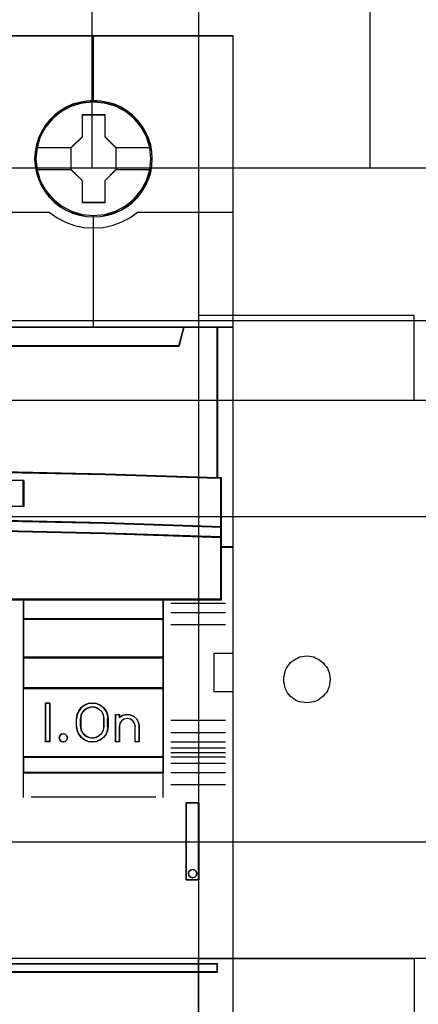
# Model space of a CAD drawing. Extents: x -635870 to -372006, y -44437 to 104716.
# Tile 123 of 246: x -612171 to -611914, y -33094 to -32459. Entities that reach past the tile are written whole.
import ezdxf

# ---------------------------------------------------------------- set-up
doc = ezdxf.new("R2010")
doc.units = 0
doc.header["$MEASUREMENT"] = 0
doc.layers.get('0').update_dxf_attribs({"color": 252})
for name, color, linetype in [('30', 7, 'Continuous'), ('45', 8, 'Continuous'), ('50', 7, 'Continuous')]:
    doc.layers.add(name, color=color, linetype=linetype)

# ---------------------------------------------------------------- blocks, each defined once
blk = doc.blocks.new('*U1048')
at = {"layer": '50', "color": 7}
for points in [[(509.985212, -277.514077), (834.016113, -277.514077)], [(509.985212, -277.514077), (834.016113, -277.514077)], [(797.935505, -277.556447), (797.935505, -257.54713)], [(815.84856, -277.556447), (815.84856, -257.54713)], [(509.985212, -287.349254), (834.016113, -287.349254), (834.016113, -333.651915), (509.985212, -333.651915), (509.985212, -287.349254)]]:
    blk.add_lwpolyline(points, dxfattribs=at)
blk = doc.blocks.new('*U1049')
at = {"layer": '30', "color": 7}
for points in [[(804.793737, -263.504343), (804.793737, -357.494179)], [(804.793737, -263.504343), (804.793737, -357.494179)], [(818.690471, -287.02883), (804.793737, -287.02883), (804.793737, -292.481342), (818.690471, -292.481342), (818.690471, -287.02883)], [(499.9802, -292.478694), (844.087401, -292.478694), (844.087401, -328.453624), (499.9802, -328.453624), (499.9802, -292.478694)], [(499.9802, -299.972919), (844.087401, -299.972919), (844.087401, -320.959398), (499.9802, -320.959398), (499.9802, -299.972919)], [(811.775969, -311.976921), (811.61914, -311.954372), (811.46231, -311.931823), (811.30548, -311.909275), (811.171055, -311.864177), (811.036629, -311.796531), (810.924608, -311.728885), (810.812587, -311.63869), (810.700565, -311.548496), (810.610948, -311.435752), (810.521331, -311.323009), (810.454119, -311.210265), (810.386906, -311.074973), (810.342097, -310.939681), (810.319693, -310.78184), (810.297289, -310.624), (810.297289, -310.466159), (810.297289, -310.308318), (810.319693, -310.173026), (810.342097, -310.015185), (810.386906, -309.879893), (810.454119, -309.744601), (810.521331, -309.631858), (810.610948, -309.519114), (810.700565, -309.406371), (810.812587, -309.316176), (810.924608, -309.225981), (811.036629, -309.158335), (811.171055, -309.090689), (811.30548, -309.023043), (811.46231, -309.000495), (811.61914, -308.977946), (811.775969, -308.955397), (811.932799, -308.977946), (812.067225, -309.000495), (812.224054, -309.023043), (812.35848, -309.090689), (812.492905, -309.158335), (812.604927, -309.225981), (812.716948, -309.316176), (812.828969, -309.406371), (812.918586, -309.519114), (813.008203, -309.631858), (813.09782, -309.744601), (813.142629, -309.879893), (813.209841, -310.015185), (813.232246, -310.173026), (813.25465, -310.308318), (813.277054, -310.466159), (813.25465, -310.624), (813.232246, -310.78184), (813.209841, -310.939681), (813.142629, -311.074973), (813.09782, -311.210265), (813.008203, -311.323009), (812.918586, -311.435752), (812.828969, -311.548496), (812.716948, -311.63869), (812.604927, -311.728885), (812.492905, -311.796531), (812.35848, -311.864177), (812.224054, -311.909275), (812.067225, -311.931823), (811.932799, -311.954372), (811.775969, -311.976921)], [(818.690471, -333.969691), (804.793737, -333.969691), (804.793737, -328.450976), (818.690471, -328.450976), (818.690471, -333.969691)]]:
    blk.add_lwpolyline(points, dxfattribs=at)
blk.add_lwpolyline([(499.9802, -292.478694), (844.087401, -292.478694), (844.087401, -328.453624), (499.9802, -328.453624), (499.9802, -292.478694)], close=True, dxfattribs=at)
blk = doc.blocks.new('*U1054')
at = {"layer": '45', "color": 7}
for points in [[(770.994085, -268.997671), (752.971274, -268.997671), (752.971274, -351.066058), (770.994085, -351.066058), (789.00575, -351.066058), (807.028561, -351.066058), (807.028561, -268.997671), (789.00575, -268.997671), (770.994085, -268.997671)], [(801.806019, -276.92619), (801.783637, -276.473), (801.710898, -276.025336), (801.554229, -275.594252), (801.375178, -275.179749), (801.140174, -274.787352), (800.860408, -274.439169), (800.530284, -274.118619), (800.160992, -273.842284), (799.7917, -273.599108), (799.36086, -273.416727), (798.930019, -273.289612), (798.471202, -273.206711), (798.017981, -273.179078), (797.559164, -273.206711), (797.117133, -273.289612), (796.669506, -273.416727), (796.255452, -273.599108), (795.863779, -273.842284), (795.505678, -274.118619), (795.169958, -274.439169), (794.906977, -274.787352), (794.660783, -275.179749), (794.459351, -275.594252), (794.341849, -276.025336), (794.252324, -276.473), (794.218752, -276.92619), (794.252324, -277.373854), (794.341849, -277.810465), (794.459351, -278.247075), (794.660783, -278.661579), (794.906977, -279.048449), (795.169958, -279.413212), (795.505678, -279.733762), (795.863779, -280.010097), (796.255452, -280.242219), (796.669506, -280.424601), (797.117133, -280.562769), (797.559164, -280.651196), (798.017981, -280.673303), (798.471202, -280.651196), (798.930019, -280.562769), (799.36086, -280.424601), (799.7917, -280.242219), (800.160992, -280.010097), (800.530284, -279.733762), (800.860408, -279.413212), (801.140174, -279.048449), (801.375178, -278.661579), (801.554229, -278.247075), (801.710898, -277.810465), (801.783637, -277.373854), (801.806019, -276.92619)], [(801.806019, -276.92619), (801.783637, -276.473), (801.710898, -276.025336), (801.554229, -275.594252), (801.375178, -275.179749), (801.140174, -274.787352), (800.860408, -274.439169), (800.530284, -274.118619), (800.160992, -273.842284), (799.7917, -273.599108), (799.36086, -273.416727), (798.930019, -273.289612), (798.471202, -273.206711), (798.017981, -273.179078), (797.559164, -273.206711), (797.117133, -273.289612), (796.669506, -273.416727), (796.255452, -273.599108), (795.863779, -273.842284), (795.505678, -274.118619), (795.169958, -274.439169), (794.906977, -274.787352), (794.660783, -275.179749), (794.459351, -275.594252), (794.341849, -276.025336), (794.252324, -276.473), (794.218752, -276.92619), (794.252324, -277.373854), (794.341849, -277.810465), (794.459351, -278.247075), (794.660783, -278.661579), (794.906977, -279.048449), (795.169958, -279.413212), (795.505678, -279.733762), (795.863779, -280.010097), (796.255452, -280.242219), (796.669506, -280.424601), (797.117133, -280.562769), (797.559164, -280.651196), (798.017981, -280.673303), (798.471202, -280.651196), (798.930019, -280.562769), (799.36086, -280.424601), (799.7917, -280.242219), (800.160992, -280.010097), (800.530284, -279.733762), (800.860408, -279.413212), (801.140174, -279.048449), (801.375178, -278.661579), (801.554229, -278.247075), (801.710898, -277.810465), (801.783637, -277.373854), (801.806019, -276.92619)], [(801.790112, -276.924866), (801.767825, -276.473758), (801.695391, -276.02815), (801.539378, -275.599047), (801.361079, -275.186447), (801.12706, -274.795853), (800.848467, -274.449269), (800.519726, -274.130192), (800.151983, -273.855126), (799.78424, -273.613067), (799.355206, -273.431524), (798.926172, -273.304993), (798.469279, -273.222473), (798.017957, -273.194967), (797.561064, -273.222473), (797.120886, -273.304993), (796.675137, -273.431524), (796.262818, -273.613067), (795.872788, -273.855126), (795.516188, -274.130192), (795.181876, -274.449269), (794.919998, -274.795853), (794.674836, -275.186447), (794.474249, -275.599047), (794.357239, -276.02815), (794.268089, -276.473758), (794.234658, -276.924866), (794.268089, -277.370474), (794.357239, -277.805079), (794.474249, -278.239684), (794.674836, -278.652283), (794.919998, -279.037376), (795.181876, -279.400464), (795.516188, -279.719541), (795.872788, -279.994607), (796.262818, -280.225663), (796.675137, -280.407206), (797.120886, -280.54474), (797.561064, -280.632761), (798.017957, -280.654766), (798.469279, -280.632761), (798.926172, -280.54474), (799.355206, -280.407206), (799.78424, -280.225663), (800.151983, -279.994607), (800.519726, -279.719541), (800.848467, -279.400464), (801.12706, -279.037376), (801.361079, -278.652283), (801.539378, -278.239684), (801.695391, -277.805079), (801.767825, -277.370474), (801.790112, -276.924866)], [(797.300422, -274.082092), (798.743576, -274.082092), (798.743576, -275.498726), (799.465153, -276.207043), (799.465153, -277.629211), (798.743576, -278.348596), (798.743576, -279.759696), (797.300422, -279.759696), (797.300422, -278.348596), (796.56757, -277.629211), (796.56757, -276.207043), (797.300422, -275.498726), (797.300422, -274.082092)], [(797.300422, -274.082092), (798.743576, -274.082092), (798.743576, -274.082092), (798.743576, -275.498726), (798.743576, -275.498726), (799.465153, -276.207043), (799.465153, -276.207043), (799.465153, -277.629211), (799.465153, -277.629211), (798.743576, -278.348596), (798.743576, -278.348596), (798.743576, -279.759696), (798.743576, -279.759696), (797.300422, -279.759696), (797.300422, -279.759696), (797.300422, -278.348596), (797.300422, -278.348596), (796.56757, -277.629211), (796.56757, -277.629211), (796.56757, -276.207043), (796.56757, -276.207043), (797.300422, -275.498726), (797.300422, -275.498726), (797.300422, -274.082092), (797.300422, -274.082092)], [(797.308282, -274.097981), (798.735592, -274.097981), (798.735592, -275.506686), (799.449247, -276.211039), (799.449247, -277.625247), (798.735592, -278.340605), (798.735592, -279.743807), (797.308282, -279.743807), (797.308282, -278.340605), (796.583477, -277.625247), (796.583477, -276.211039), (797.308282, -275.506686), (797.308282, -274.097981)], [(768.736489, -297.110274), (776.243583, -297.027471), (783.756251, -297.027471), (791.263345, -297.110274), (798.77044, -297.27036), (806.021167, -297.502208), (806.021167, -287.775604), (803.847621, -287.775604), (803.529948, -288.967969), (756.469886, -288.967969), (756.152214, -287.775604), (753.978667, -287.775604), (753.978667, -297.502208), (761.223822, -297.27036), (768.736489, -297.110274)], [(756.46757, -288.999043), (803.532264, -288.999043), (803.849968, -287.775604), (798.025405, -287.775604), (789.007088, -287.775604), (779.999917, -287.775604), (770.992747, -287.775604), (761.974429, -287.775604), (756.149866, -287.775604), (756.46757, -288.999043)], [(805.986703, -287.775604), (805.986703, -297.490572), (806.245729, -297.5016), (806.245729, -300.644353), (806.245729, -301.317013), (806.245729, -301.951077), (807.028561, -301.951077), (807.028561, -287.775604), (805.986703, -287.775604)], [(791.263875, -300.242764), (798.771232, -300.398271), (806.273015, -300.648194), (806.273015, -297.482504), (806.022213, -297.471397), (798.771232, -297.238135), (791.263875, -297.077074), (783.756518, -296.993766), (776.243588, -296.993766), (768.736231, -297.077074), (761.2233, -297.238135), (753.977893, -297.471397), (753.721517, -297.482504), (753.721517, -300.648194), (761.2233, -300.398271), (768.736231, -300.242764), (776.243588, -300.159456), (783.756518, -300.159456), (791.263875, -300.242764)], [(793.52418, -297.651497), (793.52418, -299.334719), (784.506238, -299.216893), (775.493872, -299.216893), (766.470352, -299.334719), (766.470352, -297.651497), (775.493872, -297.539282), (784.506238, -297.539282), (793.52418, -297.651497)], [(784.506238, -299.216893), (793.52418, -299.334719), (793.52418, -297.651497), (784.506238, -297.539282), (775.493872, -297.539282), (766.470352, -297.651497), (766.470352, -299.334719), (775.493872, -299.216893), (784.506238, -299.216893)], [(776.243588, -300.129159), (768.736231, -300.214089), (761.2233, -300.372624), (753.721517, -300.627413), (753.721517, -301.318173), (761.2233, -301.069046), (768.736231, -300.899187), (776.243588, -300.819919), (783.756518, -300.819919), (791.263875, -300.899187), (798.771232, -301.069046), (806.273015, -301.318173), (806.273015, -300.627413), (798.771232, -300.372624), (791.263875, -300.214089), (783.756518, -300.129159), (776.243588, -300.129159)], [(775.496753, -305.340691), (784.503352, -305.340691), (789.006652, -305.340691), (793.515525, -305.340691), (802.527697, -305.340691), (806.273015, -305.340691), (806.273015, -301.924822), (806.273015, -301.287119), (798.771232, -301.043129), (791.263875, -300.876771), (783.756518, -300.799138), (776.243588, -300.799138), (768.736231, -300.876771), (761.2233, -301.043129), (753.721517, -301.287119), (753.721517, -301.924822), (753.721517, -305.340691), (757.472409, -305.340691), (766.479008, -305.340691), (770.993454, -305.340691), (775.496753, -305.340691)], [(793.487066, -305.303618), (793.487066, -306.59326), (802.529752, -306.59326), (802.529752, -305.303618), (793.487066, -305.303618)], [(802.529752, -306.558834), (793.487066, -306.558834), (793.487066, -309.069267), (802.529752, -309.069267), (802.529752, -306.558834)], [(802.529752, -309.032193), (793.487066, -309.032193), (793.487066, -311.042129), (802.529752, -311.042129), (802.529752, -309.032193)], [(793.487066, -311.007703), (793.487066, -315.485701), (802.529752, -315.485701), (802.529752, -311.007703), (793.487066, -311.007703)], [(795.21024, -311.987513), (795.21024, -314.497946), (794.918626, -314.497946), (794.918626, -311.987513), (795.21024, -311.987513)], [(796.92546, -313.493773), (796.92546, -312.991686), (796.95378, -312.735064), (797.061394, -312.495179), (797.225648, -312.283186), (797.429549, -312.126982), (797.678761, -312.026564), (797.944965, -311.987513), (798.205505, -312.026564), (798.449053, -312.126982), (798.658618, -312.283186), (798.828535, -312.495179), (798.924822, -312.735064), (798.958805, -312.991686), (798.958805, -313.493773), (798.924822, -313.755974), (798.828535, -313.99586), (798.658618, -314.202273), (798.449053, -314.358478), (798.205505, -314.464474), (797.944965, -314.497946), (797.678761, -314.464474), (797.429549, -314.358478), (797.225648, -314.202273), (797.061394, -313.99586), (796.95378, -313.755974), (796.92546, -313.493773)], [(797.174658, -312.989502), (797.174658, -313.49331), (797.208895, -313.72842), (797.317311, -313.941139), (797.488495, -314.103477), (797.705328, -314.209836), (797.944986, -314.249021), (798.178937, -314.209836), (798.390064, -314.103477), (798.561248, -313.941139), (798.669665, -313.72842), (798.709608, -313.49331), (798.709608, -312.989502), (798.669665, -312.754391), (798.561248, -312.552868), (798.390064, -312.384932), (798.178937, -312.272975), (797.944986, -312.23379), (797.705328, -312.272975), (797.488495, -312.384932), (797.317311, -312.552868), (797.208895, -312.754391), (797.174658, -312.989502)], [(799.425388, -314.497946), (799.425388, -312.734288), (799.682097, -312.734288), (799.682097, -312.91964), (799.893168, -312.790455), (800.138468, -312.734288), (800.383767, -312.756755), (800.617657, -312.852239), (800.800206, -313.026358), (800.920003, -313.239795), (800.96564, -313.486932), (800.96564, -314.497946), (800.708931, -314.497946), (800.708931, -313.486932), (800.663294, -313.295962), (800.554906, -313.133077), (800.389472, -313.020742), (800.189809, -312.981424), (799.995852, -313.020742), (799.830417, -313.133077), (799.722029, -313.295962), (799.682097, -313.486932), (799.682097, -314.497946), (799.425388, -314.497946)], [(796.301692, -314.095783), (796.331628, -314.231809), (796.301692, -314.367834), (796.193923, -314.462461), (796.068193, -314.497946), (795.930488, -314.462461), (795.834693, -314.367834), (795.79877, -314.231809), (795.834693, -314.095783), (795.930488, -314.001156), (796.068193, -313.965671), (796.193923, -314.001156), (796.301692, -314.095783)], [(793.487066, -315.451275), (793.487066, -316.476104), (802.529752, -316.476104), (802.529752, -315.451275), (793.487066, -315.451275)], [(803.998426, -318.422484), (803.998426, -323.390387), (804.825549, -323.390387), (804.825549, -318.422484), (803.998426, -318.422484)], [(804.644504, -322.852961), (804.67444, -322.982283), (804.644504, -323.117484), (804.542722, -323.211536), (804.405018, -323.252684), (804.267313, -323.211536), (804.171518, -323.117484), (804.141582, -322.982283), (804.171518, -322.852961), (804.267313, -322.758909), (804.405018, -322.717761), (804.542722, -322.758909), (804.644504, -322.852961)], [(788.982955, -328.80053), (788.982955, -329.324861), (806.021167, -329.324861), (806.021167, -328.80053), (788.982955, -328.80053)]]:
    blk.add_lwpolyline(points, close=True, dxfattribs=at)
at = {"layer": '45', "color": 139}
for points in [[(770.994085, -268.997671), (752.971274, -268.997671), (752.971274, -351.066058), (770.994085, -351.066058), (789.00575, -351.066058), (807.028561, -351.066058), (807.028561, -268.997671), (789.00575, -268.997671), (770.994085, -268.997671)], [(770.999384, -269.016208), (752.98718, -269.016208), (752.98718, -351.05017), (770.999384, -351.05017), (789.00045, -351.05017), (807.012655, -351.05017), (807.012655, -269.016208), (789.00045, -269.016208), (770.999384, -269.016208)], [(801.721186, -276.924751), (801.648438, -276.206357), (801.441387, -275.521119), (801.100033, -274.885617), (800.629972, -274.32748), (800.075971, -273.874338), (799.432435, -273.542772), (798.732939, -273.33278), (798.01106, -273.266466), (797.28918, -273.33278), (796.589684, -273.542772), (795.951744, -273.874338), (795.392148, -274.32748), (794.927682, -274.885617), (794.580732, -275.521119), (794.373682, -276.206357), (794.300934, -276.924751), (794.373682, -277.63762), (794.580732, -278.328384), (794.927682, -278.952834), (795.392148, -279.510971), (795.951744, -279.964112), (796.589684, -280.301205), (797.28918, -280.516723), (798.01106, -280.588563), (798.732939, -280.516723), (799.432435, -280.301205), (800.075971, -279.964112), (800.629972, -279.510971), (801.100033, -278.952834), (801.441387, -278.328384), (801.648438, -277.63762), (801.721186, -276.924751)], [(801.721186, -276.919455), (801.642839, -276.201061), (801.43578, -275.515823), (801.094412, -274.885847), (800.635525, -274.327709), (800.07031, -273.874568), (799.426748, -273.543002), (798.732821, -273.327483), (798.010913, -273.26117), (797.283408, -273.327483), (796.595077, -273.543002), (795.951515, -273.874568), (795.3863, -274.327709), (794.927413, -274.885847), (794.586046, -275.515823), (794.37339, -276.201061), (794.306236, -276.919455), (794.37339, -277.632323), (794.586046, -278.323087), (794.927413, -278.953064), (795.3863, -279.511201), (795.951515, -279.964342), (796.595077, -280.301435), (797.283408, -280.511427), (798.010913, -280.583266), (798.732821, -280.511427), (799.426748, -280.301435), (800.07031, -279.964342), (800.635525, -279.511201), (801.094412, -278.953064), (801.43578, -278.323087), (801.642839, -277.632323), (801.721186, -276.919455)], [(796.331628, -314.231809), (796.301692, -314.095783), (796.193923, -314.001156), (796.068193, -313.965671), (795.930488, -314.001156), (795.834693, -314.095783), (795.79877, -314.231809), (795.834693, -314.367834), (795.930488, -314.462461), (796.068193, -314.497946), (796.193923, -314.462461), (796.301692, -314.367834), (796.331628, -314.231809)], [(804.67444, -322.982283), (804.644504, -322.852961), (804.542722, -322.758909), (804.405018, -322.717761), (804.267313, -322.758909), (804.171518, -322.852961), (804.141582, -322.982283), (804.171518, -323.117484), (804.267313, -323.211536), (804.405018, -323.252684), (804.542722, -323.211536), (804.644504, -323.117484), (804.67444, -322.982283)]]:
    blk.add_lwpolyline(points, close=True, dxfattribs=at)
for points in [[(797.993828, -268.997671), (797.993828, -273.2903)], [(782.811341, -280.366119), (795.194333, -280.366119)], [(795.15987, -280.366119), (795.669875, -280.719393), (796.213507, -281.00429), (796.790766, -281.215115), (797.396047, -281.346168), (798.012537, -281.380355), (798.629026, -281.346168), (799.228703, -281.215115), (799.805961, -281.00429), (800.355198, -280.719393), (800.859599, -280.366119)], [(800.822484, -280.366119), (807.028561, -280.366119)], [(797.993828, -280.559433), (797.993828, -287.81003)], [(752.971274, -287.775604), (807.028561, -287.775604)], [(803.849968, -287.775604), (803.49738, -288.999043)], [(805.986703, -297.502208), (805.986703, -287.775604)], [(756.467991, -288.964617), (803.531844, -288.964617)], [(806.273015, -297.512801), (798.771232, -297.253284), (791.263875, -297.082238), (783.756518, -296.993766), (776.243588, -296.993766), (768.736231, -297.082238), (761.2233, -297.253284), (753.721517, -297.512801)], [(806.235901, -305.340691), (806.235901, -297.478375)], [(793.52418, -297.682282), (784.506238, -297.539282), (775.493872, -297.539282), (766.470352, -297.682282)], [(793.487066, -299.334719), (793.487066, -297.647856)], [(793.52418, -299.334719), (784.506238, -299.183775), (775.493872, -299.183775), (766.470352, -299.334719)], [(806.273015, -300.648194), (798.771232, -300.382779), (791.263875, -300.217631), (783.756518, -300.129159), (776.243588, -300.129159), (768.736231, -300.217631), (761.2233, -300.382779), (753.721517, -300.648194)], [(806.273015, -301.318173), (798.771232, -301.058655), (791.263875, -300.881712), (783.756518, -300.799138), (776.243588, -300.799138), (768.736231, -300.881712), (761.2233, -301.058655), (753.721517, -301.318173)], [(807.028561, -301.916651), (806.235901, -301.916651)], [(806.273015, -305.303618), (753.721517, -305.303618)], [(793.487066, -305.303618), (793.487066, -316.476104)], [(793.487066, -305.303618), (802.529752, -305.303618)], [(802.495288, -305.303618), (802.495288, -316.476104)], [(802.996334, -305.557839), (806.527515, -305.557839)], [(802.996334, -306.145725), (806.527515, -306.145725)], [(793.487066, -306.558834), (802.529752, -306.558834)], [(802.996334, -306.937518), (806.527515, -306.937518)], [(805.790527, -311.285757), (805.790527, -308.78062)], [(805.790527, -308.78062), (807.028561, -308.78062)], [(793.487066, -309.032193), (802.529752, -309.032193)], [(793.487066, -311.007703), (802.529752, -311.007703)], [(805.790527, -311.248683), (807.028561, -311.248683)], [(795.21024, -311.987513), (794.918626, -311.987513)], [(794.918626, -311.987513), (794.918626, -314.497946)], [(795.175776, -311.987513), (795.175776, -314.497946)], [(798.958805, -313.012342), (798.924822, -312.750441), (798.828535, -312.505621), (798.658618, -312.289268), (798.449053, -312.12985), (798.205505, -312.027368), (797.944965, -311.987513), (797.678761, -312.027368), (797.429549, -312.12985), (797.225648, -312.289268), (797.061394, -312.505621), (796.95378, -312.750441), (796.92546, -313.012342)], [(798.709608, -313.012342), (798.669665, -312.770126), (798.561248, -312.562512), (798.390064, -312.3895), (798.178937, -312.274159), (797.944986, -312.23379), (797.705328, -312.274159), (797.488495, -312.3895), (797.317311, -312.562512), (797.208895, -312.770126), (797.174658, -313.012342)], [(799.425388, -312.734288), (799.7117, -312.734288)], [(799.425388, -312.734288), (799.425388, -314.497946)], [(799.674585, -312.734288), (799.674585, -312.951435)], [(800.96564, -313.507543), (800.919736, -313.253638), (800.799237, -313.034357), (800.615621, -312.855469), (800.380362, -312.75737), (800.133627, -312.734288), (799.886892, -312.791993), (799.674585, -312.924716)], [(796.92546, -313.507543), (796.92546, -312.977916)], [(797.174658, -313.507543), (797.174658, -312.977916)], [(798.672493, -313.507543), (798.672493, -312.977916)], [(798.924342, -313.507543), (798.924342, -312.977916)], [(800.713792, -313.507543), (800.667605, -313.307462), (800.557911, -313.136804), (800.390483, -313.019109), (800.188415, -312.977916), (799.992121, -313.019109), (799.824693, -313.136804), (799.714999, -313.307462), (799.674585, -313.507543)], [(802.996334, -313.097082), (806.527515, -313.097082)], [(796.92546, -313.470469), (796.95378, -313.738755), (797.061394, -313.984208), (797.225648, -314.195411), (797.429549, -314.355241), (797.678761, -314.463697), (797.944965, -314.497946), (798.205505, -314.463697), (798.449053, -314.355241), (798.658618, -314.195411), (798.828535, -313.984208), (798.924822, -313.738755), (798.958805, -313.470469)], [(797.174658, -313.470469), (797.208895, -313.712686), (797.317311, -313.931834), (797.488495, -314.099078), (797.705328, -314.208652), (797.944986, -314.249021), (798.178937, -314.208652), (798.390064, -314.099078), (798.561248, -313.931834), (798.669665, -313.712686), (798.709608, -313.470469)], [(799.674585, -313.470469), (799.674585, -314.497946)], [(800.679328, -313.470469), (800.679328, -314.497946)], [(800.928526, -313.470469), (800.928526, -314.497946)], [(802.996334, -313.883579), (806.527515, -313.883579)], [(795.21024, -314.460872), (794.918626, -314.460872)], [(799.425388, -314.460872), (799.7117, -314.460872)], [(800.679328, -314.460872), (800.96564, -314.460872)], [(802.996334, -314.484706), (806.527515, -314.484706)], [(802.996334, -314.879278), (806.527515, -314.879278)], [(802.996334, -315.175869), (806.527515, -315.175869)], [(793.487066, -315.451275), (802.529752, -315.451275)], [(802.996334, -315.461868), (806.527515, -315.461868)], [(802.996334, -315.869681), (806.527515, -315.869681)], [(793.487066, -316.441678), (802.529752, -316.441678)], [(793.487066, -316.441678), (793.487066, -318.078226)], [(802.495288, -316.441678), (802.495288, -318.078226)], [(802.996334, -316.457567), (806.527515, -316.457567)], [(802.996334, -317.244063), (806.527515, -317.244063)], [(793.990763, -318.041152), (802.028706, -318.041152)], [(803.998426, -323.390387), (803.998426, -318.422484)], [(803.998426, -318.422484), (804.825549, -318.422484)], [(804.788435, -323.390387), (804.788435, -318.422484)], [(803.998426, -323.355962), (804.825549, -323.355962)], [(765.873869, -328.80053), (806.021167, -328.80053)], [(805.986703, -329.324861), (805.986703, -328.80053)], [(765.873869, -329.290435), (806.021167, -329.290435)]]:
    blk.add_lwpolyline(points, dxfattribs=at)
at = {"layer": '45', "color": 7}
for points in [[(794.29033, -276.192657), (796.604685, -276.192657)], [(799.43069, -276.192657), (801.734441, -276.192657)], [(794.29033, -277.606761), (796.604685, -277.606761)], [(799.43069, -277.606761), (801.734441, -277.606761)]]:
    blk.add_lwpolyline(points, dxfattribs=at)
at = {"layer": '45', "color": 140}
for points in [[(768.736489, -297.110274), (776.243583, -297.027471), (783.756251, -297.027471), (791.263345, -297.110274), (798.77044, -297.27036), (806.021167, -297.502208), (806.021167, -287.775604), (803.847621, -287.775604), (803.529948, -288.967969), (756.469886, -288.967969), (756.152214, -287.775604), (753.978667, -287.775604), (753.978667, -297.502208), (761.223822, -297.27036), (768.736489, -297.110274)], [(756.483264, -288.983154), (803.51657, -288.983154), (803.834062, -287.791493), (798.013384, -287.791493), (789.00108, -287.791493), (779.999917, -287.791493), (770.998754, -287.791493), (761.986451, -287.791493), (756.165773, -287.791493), (756.483264, -288.983154)], [(805.986703, -287.775604), (805.986703, -297.490572), (806.245729, -297.5016), (806.245729, -300.644353), (806.245729, -301.317013), (806.245729, -301.951077), (807.028561, -301.951077), (807.028561, -287.775604), (805.986703, -287.775604)], [(806.00261, -287.791493), (806.00261, -297.484683), (806.253726, -297.495685), (806.253726, -300.631394), (806.253726, -301.302545), (806.253726, -301.935188), (807.012655, -301.935188), (807.012655, -287.791493), (806.00261, -287.791493)]]:
    blk.add_lwpolyline(points, close=True, dxfattribs=at)
at = {"layer": '45', "color": 59}
for points in [[(768.743374, -297.095665), (776.24588, -297.013133), (783.753955, -297.013133), (791.25646, -297.095665), (798.758966, -297.255228), (806.005261, -297.48632), (806.005261, -287.791493), (803.833043, -287.791493), (803.515565, -288.979962), (756.484269, -288.979962), (756.166791, -287.791493), (753.994574, -287.791493), (753.994574, -297.48632), (761.235299, -297.255228), (768.743374, -297.095665)], [(756.46757, -288.999043), (803.532264, -288.999043), (803.849968, -287.775604), (798.025405, -287.775604), (789.007088, -287.775604), (779.999917, -287.775604), (770.992747, -287.775604), (761.974429, -287.775604), (756.149866, -287.775604), (756.46757, -288.999043)], [(791.263875, -300.242764), (798.771232, -300.398271), (806.273015, -300.648194), (806.273015, -297.482504), (806.022213, -297.471397), (798.771232, -297.238135), (791.263875, -297.077074), (783.756518, -296.993766), (776.243588, -296.993766), (768.736231, -297.077074), (761.2233, -297.238135), (753.977893, -297.471397), (753.721517, -297.482504), (753.721517, -300.648194), (761.2233, -300.398271), (768.736231, -300.242764), (776.243588, -300.159456), (783.756518, -300.159456), (791.263875, -300.242764)], [(793.52418, -297.651497), (793.52418, -299.334719), (784.506238, -299.216893), (775.493872, -299.216893), (766.470352, -299.334719), (766.470352, -297.651497), (775.493872, -297.539282), (784.506238, -297.539282), (793.52418, -297.651497)], [(784.506238, -299.216893), (793.52418, -299.334719), (793.52418, -297.651497), (784.506238, -297.539282), (775.493872, -297.539282), (766.470352, -297.651497), (766.470352, -299.334719), (775.493872, -299.216893), (784.506238, -299.216893)], [(784.500935, -299.200615), (793.508274, -299.316182), (793.508274, -297.665234), (784.500935, -297.555171), (775.499167, -297.555171), (766.486258, -297.665234), (766.486258, -299.316182), (775.499167, -299.200615), (784.500935, -299.200615)], [(776.243588, -300.129159), (768.736231, -300.214089), (761.2233, -300.372624), (753.721517, -300.627413), (753.721517, -301.318173), (761.2233, -301.069046), (768.736231, -300.899187), (776.243588, -300.819919), (783.756518, -300.819919), (791.263875, -300.899187), (798.771232, -301.069046), (806.273015, -301.318173), (806.273015, -300.627413), (798.771232, -300.372624), (791.263875, -300.214089), (783.756518, -300.129159), (776.243588, -300.129159)], [(776.246239, -300.145048), (768.744184, -300.227708), (761.23656, -300.382006), (753.740074, -300.629985), (753.740074, -301.302284), (761.23656, -301.059815), (768.744184, -300.894496), (776.246239, -300.817347), (783.753863, -300.817347), (791.255918, -300.894496), (798.757973, -301.059815), (806.254458, -301.302284), (806.254458, -300.629985), (798.757973, -300.382006), (791.255918, -300.227708), (783.753863, -300.145048), (776.246239, -300.145048)], [(775.496753, -305.340691), (784.503352, -305.340691), (789.006652, -305.340691), (793.515525, -305.340691), (802.527697, -305.340691), (806.273015, -305.340691), (806.273015, -301.924822), (806.273015, -301.287119), (798.771232, -301.043129), (791.263875, -300.876771), (783.756518, -300.799138), (776.243588, -300.799138), (768.736231, -300.876771), (761.2233, -301.043129), (753.721517, -301.287119), (753.721517, -301.924822), (753.721517, -305.340691), (757.472409, -305.340691), (766.479008, -305.340691), (770.993454, -305.340691), (775.496753, -305.340691)], [(775.499932, -305.322154), (784.50017, -305.322154), (789.000289, -305.322154), (793.505977, -305.322154), (802.511785, -305.322154), (806.254458, -305.322154), (806.254458, -301.932178), (806.254458, -301.299309), (798.757973, -301.057168), (791.255918, -300.892072), (783.753863, -300.815027), (776.246239, -300.815027), (768.744184, -300.892072), (761.23656, -301.057168), (753.740074, -301.299309), (753.740074, -301.932178), (753.740074, -305.322154), (757.488317, -305.322154), (766.488555, -305.322154), (770.999813, -305.322154), (775.499932, -305.322154)], [(793.487066, -305.303618), (793.487066, -306.59326), (802.529752, -306.59326), (802.529752, -305.303618), (793.487066, -305.303618)], [(793.505623, -305.319506), (793.505623, -306.577371), (802.513845, -306.577371), (802.513845, -305.319506), (793.505623, -305.319506)], [(802.529752, -306.558834), (793.487066, -306.558834), (793.487066, -309.069267), (802.529752, -309.069267), (802.529752, -306.558834)], [(802.513845, -306.574723), (793.505623, -306.574723), (793.505623, -309.05073), (802.513845, -309.05073), (802.513845, -306.574723)], [(802.529752, -309.032193), (793.487066, -309.032193), (793.487066, -311.042129), (802.529752, -311.042129), (802.529752, -309.032193)], [(802.513845, -309.05073), (793.505623, -309.05073), (793.505623, -311.02624), (802.513845, -311.02624), (802.513845, -309.05073)], [(793.487066, -311.007703), (793.487066, -315.485701), (802.529752, -315.485701), (802.529752, -311.007703), (793.487066, -311.007703)], [(795.21024, -311.987513), (795.21024, -314.497946), (794.918626, -314.497946), (794.918626, -311.987513), (795.21024, -311.987513)], [(796.92546, -313.493773), (796.92546, -312.991686), (796.95378, -312.735064), (797.061394, -312.495179), (797.225648, -312.283186), (797.429549, -312.126982), (797.678761, -312.026564), (797.944965, -311.987513), (798.205505, -312.026564), (798.449053, -312.126982), (798.658618, -312.283186), (798.828535, -312.495179), (798.924822, -312.735064), (798.958805, -312.991686), (798.958805, -313.493773), (798.924822, -313.755974), (798.828535, -313.99586), (798.658618, -314.202273), (798.449053, -314.358478), (798.205505, -314.464474), (797.944965, -314.497946), (797.678761, -314.464474), (797.429549, -314.358478), (797.225648, -314.202273), (797.061394, -313.99586), (796.95378, -313.755974), (796.92546, -313.493773)], [(797.174658, -312.989502), (797.174658, -313.49331), (797.208895, -313.72842), (797.317311, -313.941139), (797.488495, -314.103477), (797.705328, -314.209836), (797.944986, -314.249021), (798.178937, -314.209836), (798.390064, -314.103477), (798.561248, -313.941139), (798.669665, -313.72842), (798.709608, -313.49331), (798.709608, -312.989502), (798.669665, -312.754391), (798.561248, -312.552868), (798.390064, -312.384932), (798.178937, -312.272975), (797.944986, -312.23379), (797.705328, -312.272975), (797.488495, -312.384932), (797.317311, -312.552868), (797.208895, -312.754391), (797.174658, -312.989502)], [(797.190564, -312.993474), (797.190564, -313.489337), (797.224091, -313.72074), (797.330261, -313.930105), (797.497897, -314.089883), (797.710236, -314.194565), (797.944927, -314.233133), (798.17403, -314.194565), (798.380781, -314.089883), (798.548417, -313.930105), (798.654587, -313.72074), (798.693702, -313.489337), (798.693702, -312.993474), (798.654587, -312.762071), (798.548417, -312.563726), (798.380781, -312.398438), (798.17403, -312.288246), (797.944927, -312.249679), (797.710236, -312.288246), (797.497897, -312.398438), (797.330261, -312.563726), (797.224091, -312.762071), (797.190564, -312.993474)], [(799.425388, -314.497946), (799.425388, -312.734288), (799.682097, -312.734288), (799.682097, -312.91964), (799.893168, -312.790455), (800.138468, -312.734288), (800.383767, -312.756755), (800.617657, -312.852239), (800.800206, -313.026358), (800.920003, -313.239795), (800.96564, -313.486932), (800.96564, -314.497946), (800.708931, -314.497946), (800.708931, -313.486932), (800.663294, -313.295962), (800.554906, -313.133077), (800.389472, -313.020742), (800.189809, -312.981424), (799.995852, -313.020742), (799.830417, -313.133077), (799.722029, -313.295962), (799.682097, -313.486932), (799.682097, -314.497946), (799.425388, -314.497946)], [(796.301692, -314.095783), (796.331628, -314.231809), (796.301692, -314.367834), (796.193923, -314.462461), (796.068193, -314.497946), (795.930488, -314.462461), (795.834693, -314.367834), (795.79877, -314.231809), (795.834693, -314.095783), (795.930488, -314.001156), (796.068193, -313.965671), (796.193923, -314.001156), (796.301692, -314.095783)], [(793.487066, -315.451275), (793.487066, -316.476104), (802.529752, -316.476104), (802.529752, -315.451275), (793.487066, -315.451275)], [(793.505623, -315.467164), (793.505623, -316.460215), (802.513845, -316.460215), (802.513845, -315.467164), (793.505623, -315.467164)], [(803.998426, -318.422484), (803.998426, -323.390387), (804.825549, -323.390387), (804.825549, -318.422484), (803.998426, -318.422484)], [(804.644504, -322.852961), (804.67444, -322.982283), (804.644504, -323.117484), (804.542722, -323.211536), (804.405018, -323.252684), (804.267313, -323.211536), (804.171518, -323.117484), (804.141582, -322.982283), (804.171518, -322.852961), (804.267313, -322.758909), (804.405018, -322.717761), (804.542722, -322.758909), (804.644504, -322.852961)], [(788.998861, -328.816418), (788.998861, -329.308972), (806.005261, -329.308972), (806.005261, -328.816418), (788.998861, -328.816418)]]:
    blk.add_lwpolyline(points, close=True, dxfattribs=at)
at = {"layer": '45', "color": 1}
blk.add_lwpolyline([(788.982955, -328.80053), (788.982955, -329.324861), (806.021167, -329.324861), (806.021167, -328.80053), (788.982955, -328.80053)], close=True, dxfattribs=at)

msp = doc.modelspace()

# ---------------------------------------------------------------- block references
at = {"xscale": 10, "yscale": 10, "zscale": 10}
for name in ['*U1049', '*U1048', '*U1054']:
    msp.add_blockref(name, (-620103.09, -29779.66), dxfattribs=at)

doc.saveas('drawing.dxf')
